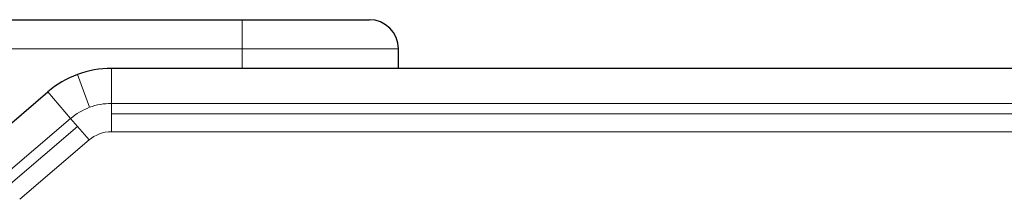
# Model space of a CAD drawing. Header units: inches. Extents: x 0 to 20790, y -12 to 14700.
# Tile 82 of 256: x 6724 to 6775, y 6621 to 6631. Entities that reach past the tile are written whole.
import ezdxf

# ---------------------------------------------------------------- set-up
doc = ezdxf.new("R2010")
doc.units = ezdxf.units.IN
doc.layers.add('1', color=7, linetype='Continuous', true_color=0xffffff)

msp = doc.modelspace()

# ---------------------------------------------------------------- linework, layer by layer
at = {"layer": '1', "color": 2, "linetype": 'Continuous', "lineweight": 25}
for p, q in [((6683.558, 6630.655), (6735.558, 6630.655)), ((6735.558, 6630.655), (6742.058, 6630.655)), ((6742.058, 6630.655), (6742.073, 6630.655)), ((6743.558, 6628.155), (6743.558, 6629.155)), ((6780.169, 6628.155), (6728.868, 6628.155)), ((6721.44, 6623.374), (6725.614, 6626.951))]:
    msp.add_line(p, q, dxfattribs=at)
at = {"layer": '1', "color": 110, "linetype": 'Continuous', "lineweight": 13}
for p, q in [((6735.558, 6630.655), (6735.558, 6629.155)), ((6735.558, 6629.155), (6683.558, 6629.155)), ((6743.558, 6629.155), (6735.558, 6629.155)), ((6735.558, 6628.155), (6735.558, 6629.155)), ((6728.868, 6626.363), (6728.868, 6628.155)), ((6727.133, 6627.845), (6727.755, 6626.164)), ((6726.78, 6625.591), (6725.614, 6626.951)), ((6780.169, 6626.363), (6728.868, 6626.363)), ((6728.868, 6625.827), (6728.868, 6626.363)), ((6726.78, 6625.591), (6723.232, 6622.55)), ((6727.129, 6625.184), (6726.78, 6625.591)), ((6780.169, 6625.827), (6728.868, 6625.827)), ((6728.868, 6625.827), (6728.868, 6624.914)), ((6727.129, 6625.184), (6723.581, 6622.143)), ((6727.723, 6624.491), (6727.129, 6625.184)), ((6728.868, 6624.914), (6780.169, 6624.914)), ((6724.175, 6621.45), (6727.723, 6624.491))]:
    msp.add_line(p, q, dxfattribs=at)
at = {"layer": '1', "color": 2, "linetype": 'Continuous', "lineweight": 25}
for centre, radius, start, end in [((6742.058, 6629.155), 1.5, 0, 90), ((6728.868, 6623.155), 5, 90, 110.3006), ((6728.868, 6623.155), 5, 110.3006, 130.6013)]:
    msp.add_arc(centre, radius, start, end, dxfattribs=at)
at = {"layer": '1', "color": 110, "linetype": 'Continuous', "lineweight": 13}
for radius, start, end in [(3.208, 110.3006, 130.6013), (3.208, 90, 110.3006), (1.759, 90, 130.6013)]:
    msp.add_arc((6728.868, 6623.155), radius, start, end, dxfattribs=at)

doc.saveas('drawing.dxf')
